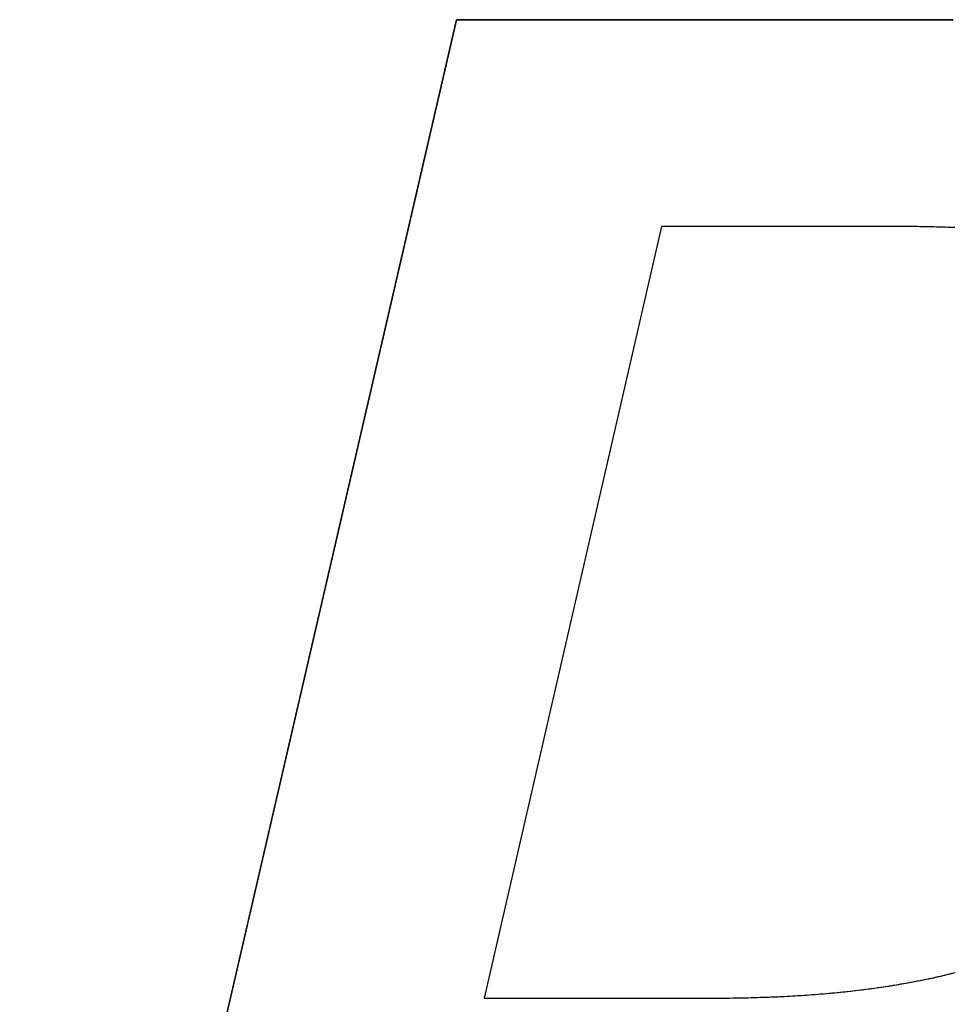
# Model space of a CAD drawing. Extents: x -3.81 to 3.81, y -1.89 to 1.9.
# Tile 20 of 149: x -2.8905 to -2.8134, y 1.3845 to 1.4658. Entities that reach past the tile are written whole.
import ezdxf

# ---------------------------------------------------------------- set-up
doc = ezdxf.new("R2010")
doc.units = 0
doc.layers.get('0').update_dxf_attribs({"linetype": 'CONTINUOUS'})

# ---------------------------------------------------------------- blocks, each defined once
blk = doc.blocks.new('*U1')
at = {"extrusion": (0.974338, -0.225092, 0)}
for p, q in [((-2.890479, 1.309791, 4.2099), (-2.854439, 1.465791, 4.2099)), ((-2.854439, 1.465791, 4.2098), (-2.890479, 1.309791, 4.2098)), ((-2.854439, 1.465791, 4.2099), (-2.854439, 1.465791, 4.2098))]:
    blk.add_line(p, q, dxfattribs=at)
for p, q in [((-2.854439, 1.465791, 4.2098), (-2.890479, 1.309791, 4.2098)), ((-2.890479, 1.309791, 4.2099), (-2.854439, 1.465791, 4.2099)), ((-2.813434, 1.465791, 4.2098), (-2.854439, 1.465791, 4.2098)), ((-2.854439, 1.465791, 4.2099), (-2.813434, 1.465791, 4.2099)), ((-2.813434, 1.465791, 4.2099), (-2.813434, 1.465791, 4.2098)), ((-2.837502, 1.448727, 4.2098), (-2.852147, 1.385053, 4.2098)), ((-2.837502, 1.448727, 4.2099), (-2.852147, 1.385053, 4.2099)), ((-2.818018, 1.448727, 4.2098), (-2.837502, 1.448727, 4.2098)), ((-2.818018, 1.448727, 4.2099), (-2.837502, 1.448727, 4.2099)), ((-2.818018, 1.448727, 4.2099), (-2.818018, 1.448727, 4.2098)), ((-2.852147, 1.385053, 4.2098), (-2.833427, 1.385053, 4.2098)), ((-2.852147, 1.385053, 4.2099), (-2.833427, 1.385053, 4.2099)), ((-2.833427, 1.385053, 4.2099), (-2.833427, 1.385053, 4.2098))]:
    blk.add_line(p, q)
at = {"extrusion": (0, -1, 0)}
for p, q in [((-2.854439, 1.465791, 4.2099), (-2.813434, 1.465791, 4.2099)), ((-2.854439, 1.465791, 4.2099), (-2.854439, 1.465791, 4.2098)), ((-2.813434, 1.465791, 4.2098), (-2.854439, 1.465791, 4.2098)), ((-2.813434, 1.465791, 4.2099), (-2.813434, 1.465791, 4.2098)), ((-2.852147, 1.385053, 4.2099), (-2.833427, 1.385053, 4.2099)), ((-2.852147, 1.385053, 4.2099), (-2.852147, 1.385053, 4.2098)), ((-2.852147, 1.385053, 4.2098), (-2.833427, 1.385053, 4.2098)), ((-2.833427, 1.385053, 4.2099), (-2.833427, 1.385053, 4.2098))]:
    blk.add_line(p, q, dxfattribs=at)
at = {"extrusion": (-0.974555, 0.224148, 0)}
for p, q in [((-2.837502, 1.448727, 4.2099), (-2.852147, 1.385053, 4.2099)), ((-2.837502, 1.448727, 4.2098), (-2.852147, 1.385053, 4.2098)), ((-2.837502, 1.448727, 4.2099), (-2.837502, 1.448727, 4.2098)), ((-2.852147, 1.385053, 4.2099), (-2.852147, 1.385053, 4.2098))]:
    blk.add_line(p, q, dxfattribs=at)
at = {"extrusion": (0, 1, 0)}
for p, q in [((-2.818018, 1.448727, 4.2099), (-2.837502, 1.448727, 4.2099)), ((-2.837502, 1.448727, 4.2099), (-2.837502, 1.448727, 4.2098)), ((-2.818018, 1.448727, 4.2098), (-2.837502, 1.448727, 4.2098)), ((-2.818018, 1.448727, 4.2099), (-2.818018, 1.448727, 4.2098))]:
    blk.add_line(p, q, dxfattribs=at)
for points in [[(-2.81332, 1.44863, 4.2099), (-2.81351, 1.44864, 4.2099), (-2.81369, 1.44865, 4.2099), (-2.81388, 1.44865, 4.2099), (-2.81407, 1.44866, 4.2099), (-2.81426, 1.44867, 4.2099), (-2.81445, 1.44867, 4.2099), (-2.81464, 1.44868, 4.2099), (-2.81483, 1.44868, 4.2099), (-2.81503, 1.44869, 4.2099), (-2.81522, 1.44869, 4.2099), (-2.81542, 1.4487, 4.2099), (-2.81561, 1.4487, 4.2099), (-2.81581, 1.44871, 4.2099), (-2.816, 1.44871, 4.2099), (-2.8162, 1.44871, 4.2099), (-2.8164, 1.44872, 4.2099), (-2.8166, 1.44872, 4.2099), (-2.8168, 1.44872, 4.2099), (-2.817, 1.44872, 4.2099), (-2.8172, 1.44872, 4.2099), (-2.81741, 1.44872, 4.2099), (-2.81761, 1.44873, 4.2099), (-2.81781, 1.44873, 4.2099), (-2.81802, 1.44873, 4.2099)], [(-2.81331, 1.44863, 4.2098), (-2.81359, 1.44864, 4.2098), (-2.81387, 1.44865, 4.2098), (-2.81416, 1.44866, 4.2098), (-2.81444, 1.44867, 4.2098), (-2.81473, 1.44868, 4.2098), (-2.81502, 1.44869, 4.2098), (-2.81531, 1.4487, 4.2098), (-2.81561, 1.4487, 4.2098), (-2.8159, 1.44871, 4.2098), (-2.8162, 1.44871, 4.2098), (-2.8165, 1.44872, 4.2098), (-2.8168, 1.44872, 4.2098), (-2.8171, 1.44872, 4.2098), (-2.8174, 1.44872, 4.2098), (-2.81771, 1.44873, 4.2098), (-2.81802, 1.44873, 4.2098)], [(-2.81331, 1.44863, 4.2098), (-2.81359, 1.44864, 4.2098), (-2.81387, 1.44865, 4.2098), (-2.81416, 1.44866, 4.2098), (-2.81444, 1.44867, 4.2098), (-2.81473, 1.44868, 4.2098), (-2.81502, 1.44869, 4.2098), (-2.81531, 1.4487, 4.2098), (-2.81561, 1.4487, 4.2098), (-2.8159, 1.44871, 4.2098), (-2.8162, 1.44871, 4.2098), (-2.8165, 1.44872, 4.2098), (-2.8168, 1.44872, 4.2098), (-2.8171, 1.44872, 4.2098), (-2.8174, 1.44872, 4.2098), (-2.81771, 1.44873, 4.2098), (-2.81802, 1.44873, 4.2098)], [(-2.81332, 1.44863, 4.2099), (-2.81351, 1.44864, 4.2099), (-2.81369, 1.44865, 4.2099), (-2.81388, 1.44865, 4.2099), (-2.81407, 1.44866, 4.2099), (-2.81426, 1.44867, 4.2099), (-2.81445, 1.44867, 4.2099), (-2.81464, 1.44868, 4.2099), (-2.81483, 1.44868, 4.2099), (-2.81503, 1.44869, 4.2099), (-2.81522, 1.44869, 4.2099), (-2.81542, 1.4487, 4.2099), (-2.81561, 1.4487, 4.2099), (-2.81581, 1.44871, 4.2099), (-2.816, 1.44871, 4.2099), (-2.8162, 1.44871, 4.2099), (-2.8164, 1.44872, 4.2099), (-2.8166, 1.44872, 4.2099), (-2.8168, 1.44872, 4.2099), (-2.817, 1.44872, 4.2099), (-2.8172, 1.44872, 4.2099), (-2.81741, 1.44872, 4.2099), (-2.81761, 1.44873, 4.2099), (-2.81781, 1.44873, 4.2099), (-2.81802, 1.44873, 4.2099)], [(-2.83343, 1.38505, 4.2099), (-2.83317, 1.38505, 4.2099), (-2.83291, 1.38505, 4.2099), (-2.83265, 1.38506, 4.2099), (-2.83239, 1.38506, 4.2099), (-2.83213, 1.38506, 4.2099), (-2.83188, 1.38506, 4.2099), (-2.83162, 1.38507, 4.2099), (-2.83137, 1.38507, 4.2099), (-2.83111, 1.38507, 4.2099), (-2.83086, 1.38508, 4.2099), (-2.83061, 1.38508, 4.2099), (-2.83036, 1.38509, 4.2099), (-2.83011, 1.3851, 4.2099), (-2.82986, 1.3851, 4.2099), (-2.82961, 1.38511, 4.2099), (-2.82936, 1.38512, 4.2099), (-2.82912, 1.38513, 4.2099), (-2.82887, 1.38513, 4.2099), (-2.82863, 1.38514, 4.2099), (-2.82838, 1.38515, 4.2099), (-2.82814, 1.38516, 4.2099), (-2.8279, 1.38517, 4.2099), (-2.82766, 1.38519, 4.2099), (-2.82742, 1.3852, 4.2099), (-2.82718, 1.38521, 4.2099), (-2.82694, 1.38522, 4.2099), (-2.8267, 1.38524, 4.2099), (-2.82646, 1.38525, 4.2099), (-2.82623, 1.38526, 4.2099), (-2.82599, 1.38528, 4.2099), (-2.82576, 1.38529, 4.2099), (-2.82553, 1.38531, 4.2099), (-2.8253, 1.38533, 4.2099), (-2.82507, 1.38534, 4.2099), (-2.82484, 1.38536, 4.2099), (-2.82461, 1.38538, 4.2099), (-2.82438, 1.3854, 4.2099), (-2.82415, 1.38542, 4.2099), (-2.82392, 1.38544, 4.2099), (-2.8237, 1.38546, 4.2099), (-2.82347, 1.38548, 4.2099), (-2.82325, 1.3855, 4.2099), (-2.82303, 1.38552, 4.2099), (-2.82281, 1.38554, 4.2099), (-2.82258, 1.38556, 4.2099), (-2.82236, 1.38558, 4.2099), (-2.82215, 1.38561, 4.2099), (-2.82193, 1.38563, 4.2099), (-2.82171, 1.38566, 4.2099), (-2.82149, 1.38568, 4.2099), (-2.82128, 1.38571, 4.2099), (-2.82106, 1.38573, 4.2099), (-2.82085, 1.38576, 4.2099), (-2.82064, 1.38579, 4.2099), (-2.82043, 1.38581, 4.2099), (-2.82021, 1.38584, 4.2099), (-2.82, 1.38587, 4.2099), (-2.81979, 1.3859, 4.2099), (-2.81959, 1.38593, 4.2099), (-2.81938, 1.38596, 4.2099), (-2.81917, 1.38599, 4.2099), (-2.81897, 1.38602, 4.2099), (-2.81876, 1.38605, 4.2099), (-2.81856, 1.38608, 4.2099), (-2.81836, 1.38611, 4.2099), (-2.81815, 1.38615, 4.2099), (-2.81795, 1.38618, 4.2099), (-2.81775, 1.38622, 4.2099), (-2.81755, 1.38625, 4.2099), (-2.81736, 1.38628, 4.2099), (-2.81716, 1.38632, 4.2099), (-2.81696, 1.38636, 4.2099), (-2.81677, 1.38639, 4.2099), (-2.81657, 1.38643, 4.2099), (-2.81638, 1.38647, 4.2099), (-2.81618, 1.3865, 4.2099), (-2.81599, 1.38654, 4.2099), (-2.8158, 1.38658, 4.2099), (-2.81561, 1.38662, 4.2099), (-2.81542, 1.38666, 4.2099), (-2.81523, 1.3867, 4.2099), (-2.81505, 1.38674, 4.2099), (-2.81486, 1.38678, 4.2099), (-2.81467, 1.38683, 4.2099), (-2.81449, 1.38687, 4.2099), (-2.81431, 1.38691, 4.2099), (-2.81412, 1.38696, 4.2099), (-2.81394, 1.387, 4.2099), (-2.81376, 1.38704, 4.2099), (-2.81358, 1.38709, 4.2099), (-2.8134, 1.38713, 4.2099)], [(-2.83343, 1.38505, 4.2098), (-2.83304, 1.38505, 4.2098), (-2.83265, 1.38506, 4.2098), (-2.83226, 1.38506, 4.2098), (-2.83187, 1.38506, 4.2098), (-2.83149, 1.38507, 4.2098), (-2.83111, 1.38507, 4.2098), (-2.83073, 1.38508, 4.2098), (-2.83035, 1.38509, 4.2098), (-2.82997, 1.3851, 4.2098), (-2.8296, 1.38511, 4.2098), (-2.82923, 1.38512, 4.2098), (-2.82886, 1.38513, 4.2098), (-2.82849, 1.38515, 4.2098), (-2.82813, 1.38516, 4.2098), (-2.82776, 1.38518, 4.2098), (-2.8274, 1.3852, 4.2098), (-2.82704, 1.38522, 4.2098), (-2.82668, 1.38524, 4.2098), (-2.82633, 1.38526, 4.2098), (-2.82598, 1.38528, 4.2098), (-2.82563, 1.3853, 4.2098), (-2.82528, 1.38533, 4.2098), (-2.82493, 1.38535, 4.2098), (-2.82458, 1.38538, 4.2098), (-2.82424, 1.38541, 4.2098), (-2.8239, 1.38544, 4.2098), (-2.82356, 1.38547, 4.2098), (-2.82323, 1.3855, 4.2098), (-2.82289, 1.38553, 4.2098), (-2.82256, 1.38556, 4.2098), (-2.82223, 1.3856, 4.2098), (-2.8219, 1.38564, 4.2098), (-2.82157, 1.38567, 4.2098), (-2.82125, 1.38571, 4.2098), (-2.82093, 1.38575, 4.2098), (-2.82061, 1.38579, 4.2098), (-2.82029, 1.38583, 4.2098), (-2.81997, 1.38587, 4.2098), (-2.81966, 1.38592, 4.2098), (-2.81935, 1.38596, 4.2098), (-2.81904, 1.38601, 4.2098), (-2.81873, 1.38606, 4.2098), (-2.81842, 1.3861, 4.2098), (-2.81812, 1.38615, 4.2098), (-2.81782, 1.3862, 4.2098), (-2.81752, 1.38626, 4.2098), (-2.81722, 1.38631, 4.2098), (-2.81692, 1.38636, 4.2098), (-2.81663, 1.38642, 4.2098), (-2.81634, 1.38647, 4.2098), (-2.81605, 1.38653, 4.2098), (-2.81576, 1.38659, 4.2098), (-2.81548, 1.38665, 4.2098), (-2.81519, 1.38671, 4.2098), (-2.81491, 1.38677, 4.2098), (-2.81463, 1.38684, 4.2098), (-2.81436, 1.3869, 4.2098), (-2.81408, 1.38697, 4.2098), (-2.81381, 1.38703, 4.2098), (-2.81354, 1.3871, 4.2098), (-2.81327, 1.38717, 4.2098)], [(-2.83343, 1.38505, 4.2098), (-2.83304, 1.38505, 4.2098), (-2.83265, 1.38506, 4.2098), (-2.83226, 1.38506, 4.2098), (-2.83187, 1.38506, 4.2098), (-2.83149, 1.38507, 4.2098), (-2.83111, 1.38507, 4.2098), (-2.83073, 1.38508, 4.2098), (-2.83035, 1.38509, 4.2098), (-2.82997, 1.3851, 4.2098), (-2.8296, 1.38511, 4.2098), (-2.82923, 1.38512, 4.2098), (-2.82886, 1.38513, 4.2098), (-2.82849, 1.38515, 4.2098), (-2.82813, 1.38516, 4.2098), (-2.82776, 1.38518, 4.2098), (-2.8274, 1.3852, 4.2098), (-2.82704, 1.38522, 4.2098), (-2.82668, 1.38524, 4.2098), (-2.82633, 1.38526, 4.2098), (-2.82598, 1.38528, 4.2098), (-2.82563, 1.3853, 4.2098), (-2.82528, 1.38533, 4.2098), (-2.82493, 1.38535, 4.2098), (-2.82458, 1.38538, 4.2098), (-2.82424, 1.38541, 4.2098), (-2.8239, 1.38544, 4.2098), (-2.82356, 1.38547, 4.2098), (-2.82323, 1.3855, 4.2098), (-2.82289, 1.38553, 4.2098), (-2.82256, 1.38556, 4.2098), (-2.82223, 1.3856, 4.2098), (-2.8219, 1.38564, 4.2098), (-2.82157, 1.38567, 4.2098), (-2.82125, 1.38571, 4.2098), (-2.82093, 1.38575, 4.2098), (-2.82061, 1.38579, 4.2098), (-2.82029, 1.38583, 4.2098), (-2.81997, 1.38587, 4.2098), (-2.81966, 1.38592, 4.2098), (-2.81935, 1.38596, 4.2098), (-2.81904, 1.38601, 4.2098), (-2.81873, 1.38606, 4.2098), (-2.81842, 1.3861, 4.2098), (-2.81812, 1.38615, 4.2098), (-2.81782, 1.3862, 4.2098), (-2.81752, 1.38626, 4.2098), (-2.81722, 1.38631, 4.2098), (-2.81692, 1.38636, 4.2098), (-2.81663, 1.38642, 4.2098), (-2.81634, 1.38647, 4.2098), (-2.81605, 1.38653, 4.2098), (-2.81576, 1.38659, 4.2098), (-2.81548, 1.38665, 4.2098), (-2.81519, 1.38671, 4.2098), (-2.81491, 1.38677, 4.2098), (-2.81463, 1.38684, 4.2098), (-2.81436, 1.3869, 4.2098), (-2.81408, 1.38697, 4.2098), (-2.81381, 1.38703, 4.2098), (-2.81354, 1.3871, 4.2098), (-2.81327, 1.38717, 4.2098)], [(-2.83343, 1.38505, 4.2099), (-2.83317, 1.38505, 4.2099), (-2.83291, 1.38505, 4.2099), (-2.83265, 1.38506, 4.2099), (-2.83239, 1.38506, 4.2099), (-2.83213, 1.38506, 4.2099), (-2.83188, 1.38506, 4.2099), (-2.83162, 1.38507, 4.2099), (-2.83137, 1.38507, 4.2099), (-2.83111, 1.38507, 4.2099), (-2.83086, 1.38508, 4.2099), (-2.83061, 1.38508, 4.2099), (-2.83036, 1.38509, 4.2099), (-2.83011, 1.3851, 4.2099), (-2.82986, 1.3851, 4.2099), (-2.82961, 1.38511, 4.2099), (-2.82936, 1.38512, 4.2099), (-2.82912, 1.38513, 4.2099), (-2.82887, 1.38513, 4.2099), (-2.82863, 1.38514, 4.2099), (-2.82838, 1.38515, 4.2099), (-2.82814, 1.38516, 4.2099), (-2.8279, 1.38517, 4.2099), (-2.82766, 1.38519, 4.2099), (-2.82742, 1.3852, 4.2099), (-2.82718, 1.38521, 4.2099), (-2.82694, 1.38522, 4.2099), (-2.8267, 1.38524, 4.2099), (-2.82646, 1.38525, 4.2099), (-2.82623, 1.38526, 4.2099), (-2.82599, 1.38528, 4.2099), (-2.82576, 1.38529, 4.2099), (-2.82553, 1.38531, 4.2099), (-2.8253, 1.38533, 4.2099), (-2.82507, 1.38534, 4.2099), (-2.82484, 1.38536, 4.2099), (-2.82461, 1.38538, 4.2099), (-2.82438, 1.3854, 4.2099), (-2.82415, 1.38542, 4.2099), (-2.82392, 1.38544, 4.2099), (-2.8237, 1.38546, 4.2099), (-2.82347, 1.38548, 4.2099), (-2.82325, 1.3855, 4.2099), (-2.82303, 1.38552, 4.2099), (-2.82281, 1.38554, 4.2099), (-2.82258, 1.38556, 4.2099), (-2.82236, 1.38558, 4.2099), (-2.82215, 1.38561, 4.2099), (-2.82193, 1.38563, 4.2099), (-2.82171, 1.38566, 4.2099), (-2.82149, 1.38568, 4.2099), (-2.82128, 1.38571, 4.2099), (-2.82106, 1.38573, 4.2099), (-2.82085, 1.38576, 4.2099), (-2.82064, 1.38579, 4.2099), (-2.82043, 1.38581, 4.2099), (-2.82021, 1.38584, 4.2099), (-2.82, 1.38587, 4.2099), (-2.81979, 1.3859, 4.2099), (-2.81959, 1.38593, 4.2099), (-2.81938, 1.38596, 4.2099), (-2.81917, 1.38599, 4.2099), (-2.81897, 1.38602, 4.2099), (-2.81876, 1.38605, 4.2099), (-2.81856, 1.38608, 4.2099), (-2.81836, 1.38611, 4.2099), (-2.81815, 1.38615, 4.2099), (-2.81795, 1.38618, 4.2099), (-2.81775, 1.38622, 4.2099), (-2.81755, 1.38625, 4.2099), (-2.81736, 1.38628, 4.2099), (-2.81716, 1.38632, 4.2099), (-2.81696, 1.38636, 4.2099), (-2.81677, 1.38639, 4.2099), (-2.81657, 1.38643, 4.2099), (-2.81638, 1.38647, 4.2099), (-2.81618, 1.3865, 4.2099), (-2.81599, 1.38654, 4.2099), (-2.8158, 1.38658, 4.2099), (-2.81561, 1.38662, 4.2099), (-2.81542, 1.38666, 4.2099), (-2.81523, 1.3867, 4.2099), (-2.81505, 1.38674, 4.2099), (-2.81486, 1.38678, 4.2099), (-2.81467, 1.38683, 4.2099), (-2.81449, 1.38687, 4.2099), (-2.81431, 1.38691, 4.2099), (-2.81412, 1.38696, 4.2099), (-2.81394, 1.387, 4.2099), (-2.81376, 1.38704, 4.2099), (-2.81358, 1.38709, 4.2099), (-2.8134, 1.38713, 4.2099)]]:
    blk.add_polyline3d(points)

msp = doc.modelspace()

# ---------------------------------------------------------------- block references
msp.add_blockref('*U1', (0, 0))

doc.saveas('drawing.dxf')
